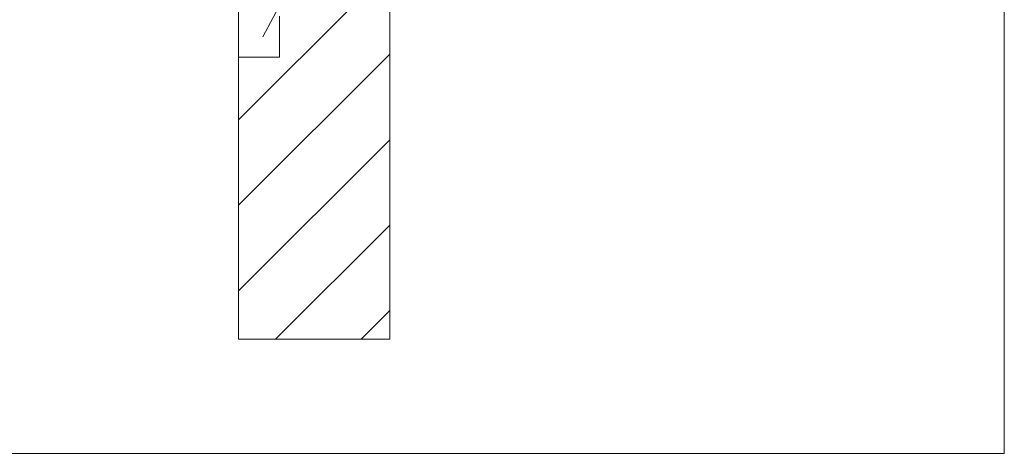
# Model space of a CAD drawing. Extents: x -500 to 300, y 62 to 1162.
# Tile 145 of 256: x 170.29 to 186.55, y 827.46 to 834.63. Entities that reach past the tile are written whole.
import ezdxf
from ezdxf.lldxf.tags import DXFTag

# ---------------------------------------------------------------- set-up
doc = ezdxf.new("R2010")
doc.units = 0
doc.layers.get('0').update_dxf_attribs({"lineweight": 13})
doc.layers.add('E_Betonbaudose', color=1, linetype='Continuous', lineweight=13, true_color=0xff0000)
doc.layers.add('E_Detail_Wandschraffur', color=7, linetype='Continuous', lineweight=5, true_color=0xc0c0c0)
doc.layers.add('E_Detail_Linie_Text_Bem', color=7, linetype='Continuous', lineweight=13)
tags = doc.linetypes.add('fein_strichliert', pattern=[4, 1, -2, 1]).pattern_tags.tags
tags[8:9] = [DXFTag(74, 4), DXFTag(75, 0), DXFTag(340, '0'), DXFTag(46, 0.0), DXFTag(50, 0.0), DXFTag(44, 0.0), DXFTag(45, 0.0)]
tags[6:7] = [DXFTag(74, 4), DXFTag(75, 0), DXFTag(340, '0'), DXFTag(46, 0.0), DXFTag(50, 0.0), DXFTag(44, 0.0), DXFTag(45, 0.0)]
tags[4:5] = [DXFTag(74, 4), DXFTag(75, 0), DXFTag(340, '0'), DXFTag(46, 0.0), DXFTag(50, 0.0), DXFTag(44, 0.0), DXFTag(45, 0.0)]
tags = doc.linetypes.add('fein_strichliert-A06G93S58I', pattern=[4, 1, -2, 1]).pattern_tags.tags
tags[8:9] = [DXFTag(74, 4), DXFTag(75, 0), DXFTag(340, '0'), DXFTag(46, 0.0), DXFTag(50, 0.0), DXFTag(44, 0.0), DXFTag(45, 0.0)]
tags[6:7] = [DXFTag(74, 4), DXFTag(75, 0), DXFTag(340, '0'), DXFTag(46, 0.0), DXFTag(50, 0.0), DXFTag(44, 0.0), DXFTag(45, 0.0)]
tags[4:5] = [DXFTag(74, 4), DXFTag(75, 0), DXFTag(340, '0'), DXFTag(46, 0.0), DXFTag(50, 0.0), DXFTag(44, 0.0), DXFTag(45, 0.0)]

# ---------------------------------------------------------------- blocks, each defined once
blk = doc.blocks.new('Referenz-A06G93S98I')
at = {"layer": 'E_Betonbaudose', "linetype": 'Continuous', "ltscale": 0.13}
for p, q in [((173.899, 834.008), (173.899, 834.688)), ((174.579, 834.688), (174.579, 834.008)), ((174.579, 834.008), (173.899, 834.008))]:
    blk.add_line(p, q, dxfattribs=at)
at = {"layer": 'E_Detail_Linie_Text_Bem', "linetype": 'fein_strichliert-A06G93S58I', "ltscale": 0.65}
for p, q in [((186.551, 827.458), (186.551, 888.775)), ((123.782, 827.458), (183.525, 827.458)), ((183.525, 827.458), (186.551, 827.458))]:
    blk.add_line(p, q, dxfattribs=at)
at = {"layer": 'E_Detail_Linie_Text_Bem', "linetype": 'Continuous', "ltscale": 0.13}
for p, q in [((176.399, 869.348), (176.399, 829.348)), ((173.899, 829.348), (173.899, 857.348)), ((176.399, 829.348), (173.899, 829.348))]:
    blk.add_line(p, q, dxfattribs=at)
at = {"layer": 'E_Detail_Linie_Text_Bem', "color": 0, "linetype": 'Continuous', "ltscale": 0.13}
blk.add_line((174.304, 834.348), (177.769, 840.845), dxfattribs=at)
at = {"layer": 'E_Detail_Wandschraffur', "linetype": 'fein_strichliert', "ltscale": 0.13}
for p, q in [((173.899, 832.975), (176.399, 835.475)), ((173.899, 830.146), (176.399, 832.646)), ((175.928, 829.348), (176.399, 829.818))]:
    blk.add_line(p, q, dxfattribs=at)
at = {"layer": 'E_Detail_Wandschraffur', "linetype": 'ByBlock', "ltscale": 0.13}
for p, q in [((173.899, 831.561), (176.399, 834.061)), ((174.514, 829.348), (176.399, 831.232))]:
    blk.add_line(p, q, dxfattribs=at)

msp = doc.modelspace()

# ---------------------------------------------------------------- block references
at = {"color": 8, "lineweight": 25, "ltscale": 0.25, "true_color": 0x808080}
msp.add_blockref('Referenz-A06G93S98I', (0, 0), dxfattribs=at)

doc.saveas('drawing.dxf')
